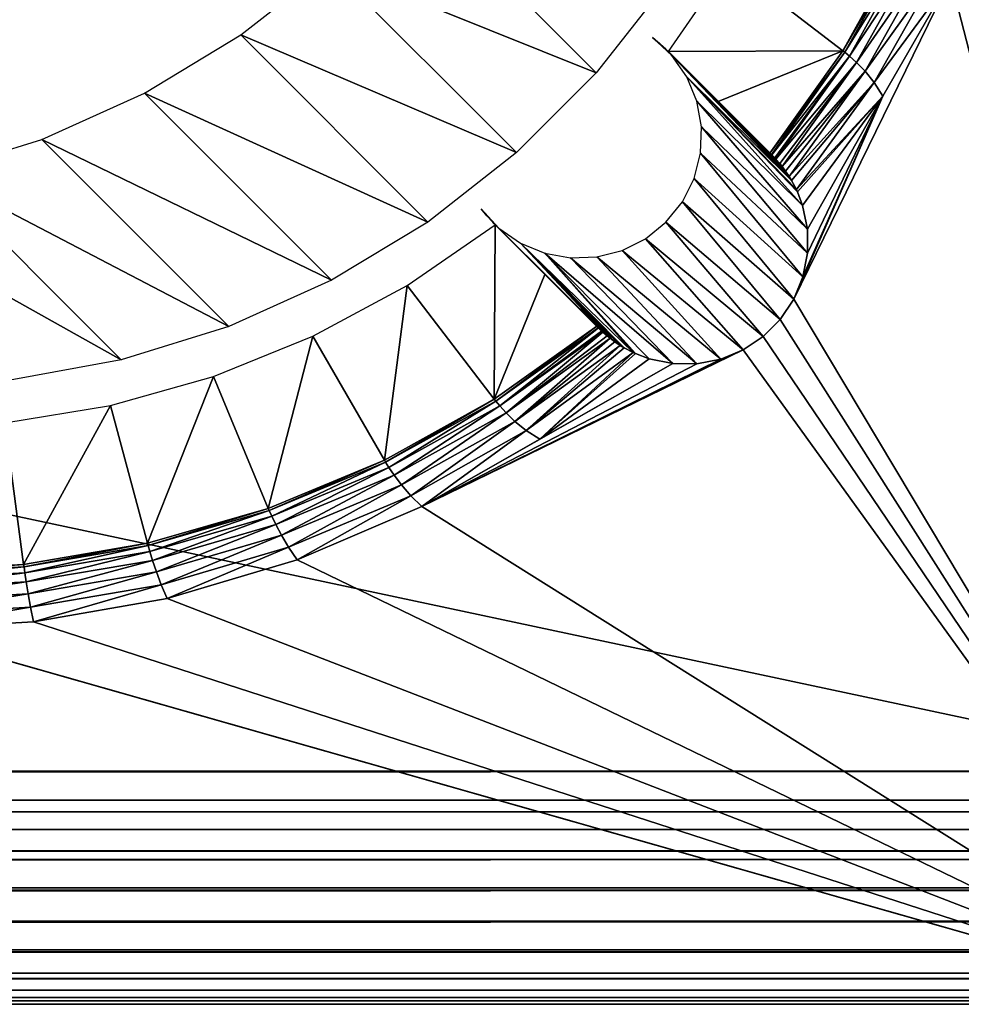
# Model space of a CAD drawing. Header units: millimetres. Extents: x -95 to 95, y -21 to 21.
# Tile 70 of 89: x 88.87 to 92.91, y -21 to -16.77. Entities that reach past the tile are written whole.
import ezdxf

# ---------------------------------------------------------------- set-up
doc = ezdxf.new("R2010")
doc.units = ezdxf.units.MM
doc.header["$LTSCALE"] = 135.540879
for name, color, linetype in [('1', 7, 'CONTINUOUS'), ('16', 7, 'CONTINUOUS'), ('2', 7, 'CONTINUOUS'), ('27', 7, 'CONTINUOUS'), ('31', 7, 'CONTINUOUS'), ('4', 7, 'CONTINUOUS'), ('41', 7, 'CONTINUOUS'), ('76', 7, 'CONTINUOUS')]:
    doc.layers.add(name, color=color, linetype=linetype)

msp = doc.modelspace()

# ---------------------------------------------------------------- linework, layer by layer
at = {"layer": '1', "color": 7, "linetype": 'Continuous', "true_color": 0xe0f2ff}
for points in [[(93.0928, -16.0629), (94, -21), (92.8639, -16.598), (93.0928, -16.0629)], [(92.5749, -17.1031), (92.8639, -16.598), (92.192, -17.9748), (92.5749, -17.1031)], [(92.8639, -16.598), (94, -21), (92.192, -17.9748), (92.8639, -16.598)], [(92.2314, -17.8789), (92.5749, -17.1031), (92.192, -17.9748), (92.2314, -17.8789)], [(92.2297, -17.5716), (92.5749, -17.1031), (92.2506, -17.6732), (92.2297, -17.5716)], [(92.2512, -17.777), (92.5749, -17.1031), (92.2314, -17.8789), (92.2512, -17.777)], [(92.2506, -17.6732), (92.5749, -17.1031), (92.2512, -17.777), (92.2506, -17.6732)], [(92.192, -17.9748), (94, -21), (92.1345, -18.0612), (92.192, -17.9748)], [(92.1345, -18.0612), (94, -21), (92.0612, -18.1345), (92.1345, -18.0612)], [(92.0612, -18.1345), (94, -21), (91.9748, -18.192), (92.0612, -18.1345)], [(91.9748, -18.192), (94, -21), (90.598, -18.8639), (91.9748, -18.192)], [(91.8789, -18.2314), (91.9748, -18.192), (90.598, -18.8639), (91.8789, -18.2314)], [(91.777, -18.2512), (91.8789, -18.2314), (90.598, -18.8639), (91.777, -18.2512)], [(91.6732, -18.2506), (91.777, -18.2512), (90.598, -18.8639), (91.6732, -18.2506)], [(91.1031, -18.5749), (91.6732, -18.2506), (90.598, -18.8639), (91.1031, -18.5749)], [(91.5716, -18.2297), (91.6732, -18.2506), (91.1031, -18.5749), (91.5716, -18.2297)], [(90.598, -18.8639), (94, -21), (90.0629, -19.0928), (90.598, -18.8639)], [(90.0629, -19.0928), (94, -21), (89.5051, -19.2584), (90.0629, -19.0928)], [(89.5051, -19.2584), (94, -21), (88.9314, -19.3587), (89.5051, -19.2584)], [(94, -21), (-94, -21), (88.3518, -19.3921), (94, -21)], [(94, -21), (88.3518, -19.3921), (88.9314, -19.3587), (94, -21)]]:
    msp.add_3dface(points, dxfattribs=at)
at = {"layer": '16', "color": 7, "linetype": 'Continuous', "true_color": 0xe0f2ff}
for points in [[(94, -20, 112.5), (-94, -20, 112.5), (-94, -20.1239, 112.4923), (94, -20, 112.5)], [(94, -20.1239, 112.4923), (94, -20, 112.5), (-94, -20.1239, 112.4923), (94, -20.1239, 112.4923)], [(-94, -20.1736, 112.4848), (94, -20.1239, 112.4923), (-94, -20.1239, 112.4923), (-94, -20.1736, 112.4848)], [(94, -20.1736, 112.4848), (94, -20.1239, 112.4923), (-94, -20.1736, 112.4848), (94, -20.1736, 112.4848)], [(94, -20.2494, 112.4684), (94, -20.1736, 112.4848), (-94, -20.2494, 112.4684), (94, -20.2494, 112.4684)], [(-94, -20.2494, 112.4684), (94, -20.1736, 112.4848), (-94, -20.1736, 112.4848), (-94, -20.2494, 112.4684)], [(94, -20.342, 112.4397), (94, -20.2494, 112.4684), (-94, -20.342, 112.4397), (94, -20.342, 112.4397)], [(-94, -20.342, 112.4397), (94, -20.2494, 112.4684), (-94, -20.2494, 112.4684), (-94, -20.342, 112.4397)], [(-94, -20.3786, 112.4255), (94, -20.342, 112.4397), (-94, -20.342, 112.4397), (-94, -20.3786, 112.4255)], [(94, -20.3786, 112.4255), (94, -20.342, 112.4397), (-94, -20.3786, 112.4255), (94, -20.3786, 112.4255)], [(94, -20.5, 112.366), (94, -20.3786, 112.4255), (-94, -20.5, 112.366), (94, -20.5, 112.366)], [(-94, -20.5, 112.366), (94, -20.3786, 112.4255), (-94, -20.3786, 112.4255), (-94, -20.5, 112.366)], [(-94, -20.5108, 112.3597), (94, -20.5, 112.366), (-94, -20.5, 112.366), (-94, -20.5108, 112.3597)], [(94, -20.5108, 112.3597), (94, -20.5, 112.366), (-94, -20.5108, 112.3597), (94, -20.5108, 112.3597)], [(-94, -20.6428, 112.2661), (94, -20.5108, 112.3597), (-94, -20.5108, 112.3597), (-94, -20.6428, 112.2661)], [(94, -20.6428, 112.2661), (94, -20.5108, 112.3597), (-94, -20.6428, 112.2661), (94, -20.6428, 112.2661)], [(94, -20.645, 112.2642), (94, -20.6428, 112.2661), (-94, -20.645, 112.2642), (94, -20.645, 112.2642)], [(-94, -20.645, 112.2642), (94, -20.6428, 112.2661), (-94, -20.6428, 112.2661), (-94, -20.645, 112.2642)], [(94, -20.766, 112.1428), (94, -20.645, 112.2642), (-94, -20.766, 112.1428), (94, -20.766, 112.1428)], [(-94, -20.766, 112.1428), (94, -20.645, 112.2642), (-94, -20.645, 112.2642), (-94, -20.766, 112.1428)], [(-94, -20.7753, 112.1316), (94, -20.766, 112.1428), (-94, -20.766, 112.1428), (-94, -20.7753, 112.1316)], [(94, -20.7753, 112.1316), (94, -20.766, 112.1428), (-94, -20.7753, 112.1316), (94, -20.7753, 112.1316)], [(-94, -20.866, 112), (94, -20.7753, 112.1316), (-94, -20.7753, 112.1316), (-94, -20.866, 112)], [(94, -20.866, 112), (94, -20.7753, 112.1316), (-94, -20.866, 112), (94, -20.866, 112)], [(94, -20.8899, 111.9562), (94, -20.866, 112), (-94, -20.8899, 111.9562), (94, -20.8899, 111.9562)], [(-94, -20.8899, 111.9562), (94, -20.866, 112), (-94, -20.866, 112), (-94, -20.8899, 111.9562)], [(-94, -20.9397, 111.842), (94, -20.8899, 111.9562), (-94, -20.8899, 111.9562), (-94, -20.9397, 111.842)], [(94, -20.9397, 111.842), (94, -20.8899, 111.9562), (-94, -20.9397, 111.842), (94, -20.9397, 111.842)], [(-94, -20.9707, 111.7403), (94, -20.9397, 111.842), (-94, -20.9397, 111.842), (-94, -20.9707, 111.7403)], [(94, -20.9707, 111.7403), (94, -20.9397, 111.842), (-94, -20.9707, 111.7403), (94, -20.9707, 111.7403)], [(-94, -20.9848, 111.6737), (94, -20.9707, 111.7403), (-94, -20.9707, 111.7403), (-94, -20.9848, 111.6737)], [(94, -20.9848, 111.6737), (94, -20.9707, 111.7403), (-94, -20.9848, 111.6737), (94, -20.9848, 111.6737)], [(-94, -21, 111.5), (94, -21, 111.5), (94, -20.9848, 111.6737), (-94, -21, 111.5)], [(-94, -21, 111.5), (94, -20.9848, 111.6737), (-94, -20.9848, 111.6737), (-94, -21, 111.5)]]:
    msp.add_3dface(points, dxfattribs=at)
at = {"layer": '2', "color": 7, "linetype": 'Continuous', "true_color": 0xe0f2ff}
for points in [[(94, -20, 112.5), (94, 20, 112.5), (-94, 20, 112.5), (94, -20, 112.5)], [(-94, -20, 112.5), (94, -20, 112.5), (-94, 20, 112.5), (-94, -20, 112.5)]]:
    msp.add_3dface(points, dxfattribs=at)
at = {"layer": '27', "color": 7, "linetype": 'Continuous', "true_color": 0xe0f2ff}
for points in [[(90.2012, -16.5428, 109.0123), (90.5428, -16.2012, 109.0123), (91.3449, -17.0036, 17.0813), (90.2012, -16.5428, 109.0123)], [(91.3449, -17.0036, 17.0813), (90.5428, -16.2012, 109.0123), (91.6429, -16.6233, 17.0814), (91.3449, -17.0036, 17.0813)], [(89.821, -16.8406, 109.0121), (90.2012, -16.5428, 109.0123), (91.0033, -17.3452, 17.0813), (89.821, -16.8406, 109.0121)], [(91.0033, -17.3452, 17.0813), (90.2012, -16.5428, 109.0123), (91.3449, -17.0036, 17.0813), (91.0033, -17.3452, 17.0813)], [(89.4077, -17.0905, 109.0118), (89.821, -16.8406, 109.0121), (90.623, -17.6431, 17.0814), (89.4077, -17.0905, 109.0118)], [(90.623, -17.6431, 17.0814), (89.821, -16.8406, 109.0121), (91.0033, -17.3452, 17.0813), (90.623, -17.6431, 17.0814)], [(88.9672, -17.2887, 109.0113), (89.4077, -17.0905, 109.0118), (90.2095, -17.893, 17.0815), (88.9672, -17.2887, 109.0113)], [(90.2095, -17.893, 17.0815), (89.4077, -17.0905, 109.0118), (90.623, -17.6431, 17.0814), (90.2095, -17.893, 17.0815)], [(88.5061, -17.4325, 109.0106), (88.9672, -17.2887, 109.0113), (89.769, -18.0912, 17.0818), (88.5061, -17.4325, 109.0106)], [(89.769, -18.0912, 17.0818), (88.9672, -17.2887, 109.0113), (90.2095, -17.893, 17.0815), (89.769, -18.0912, 17.0818)], [(88.031, -17.5195, 109.0097), (88.5061, -17.4325, 109.0106), (89.3077, -18.2349, 17.0822), (88.031, -17.5195, 109.0097)], [(89.3077, -18.2349, 17.0822), (88.5061, -17.4325, 109.0106), (89.769, -18.0912, 17.0818), (89.3077, -18.2349, 17.0822)], [(88.8324, -18.3219, 17.0826), (88.031, -17.5195, 109.0097), (89.3077, -18.2349, 17.0822), (88.8324, -18.3219, 17.0826)]]:
    msp.add_3dface(points, dxfattribs=at)
at = {"layer": '31', "color": 7, "linetype": 'Continuous', "true_color": 0xe0f2ff}
for points in [[(92.6649, -16.4365, 0.2403), (92.4033, -16.908, 0.2403), (91.9157, -16.5338, 15.9322), (92.6649, -16.4365, 0.2403)], [(91.9157, -16.5338, 15.9322), (92.4033, -16.908, 0.2403), (91.6549, -16.9116, 15.9322), (91.9157, -16.5338, 15.9322)], [(91.6549, -16.9116, 15.9322), (92.4033, -16.908, 0.2403), (91.8687, -17.1254, 8.233), (91.6549, -16.9116, 15.9322)], [(92.0904, -17.3471, 0.2403), (91.8687, -17.1254, 8.233), (92.4033, -16.908, 0.2403), (92.0904, -17.3471, 0.2403)], [(90.9116, -17.6549, 15.9322), (90.908, -18.4033, 0.2403), (90.5338, -17.9157, 15.9322), (90.9116, -17.6549, 15.9322)], [(91.1254, -17.8687, 8.233), (90.908, -18.4033, 0.2403), (90.9116, -17.6549, 15.9322), (91.1254, -17.8687, 8.233)], [(91.3471, -18.0904, 0.2403), (90.908, -18.4033, 0.2403), (91.1254, -17.8687, 8.233), (91.3471, -18.0904, 0.2403)], [(90.5338, -17.9157, 15.9322), (90.4365, -18.6649, 0.2403), (90.1297, -18.1335, 15.9322), (90.5338, -17.9157, 15.9322)], [(90.908, -18.4033, 0.2403), (90.4365, -18.6649, 0.2403), (90.5338, -17.9157, 15.9322), (90.908, -18.4033, 0.2403)], [(90.1297, -18.1335, 15.9322), (89.9387, -18.8718, 0.2403), (89.7042, -18.3057, 15.9322), (90.1297, -18.1335, 15.9322)], [(90.4365, -18.6649, 0.2403), (89.9387, -18.8718, 0.2403), (90.1297, -18.1335, 15.9322), (90.4365, -18.6649, 0.2403)], [(89.7042, -18.3057, 15.9322), (89.4207, -19.0215, 0.2403), (89.2623, -18.4302, 15.9322), (89.7042, -18.3057, 15.9322)], [(89.9387, -18.8718, 0.2403), (89.4207, -19.0215, 0.2403), (89.7042, -18.3057, 15.9322), (89.9387, -18.8718, 0.2403)], [(89.2623, -18.4302, 15.9322), (88.8888, -19.1121, 0.2403), (88.8094, -18.5055, 15.9322), (89.2623, -18.4302, 15.9322)], [(89.4207, -19.0215, 0.2403), (88.8888, -19.1121, 0.2403), (89.2623, -18.4302, 15.9322), (89.4207, -19.0215, 0.2403)], [(88.8888, -19.1121, 0.2403), (88.3518, -19.1423, 0.2403), (88.8094, -18.5055, 15.9322), (88.8888, -19.1121, 0.2403)]]:
    msp.add_3dface(points, dxfattribs=at)
at = {"layer": '4', "color": 7, "linetype": 'Continuous', "true_color": 0xe0f2ff}
for points in [[(-94, -21), (94, -21), (-77.8768, -21, 49.9638), (-94, -21)], [(-94, -21, 111.5), (77.6934, -21, 96.0996), (94, -21, 111.5), (-94, -21, 111.5)], [(-77.8768, -21, 49.9638), (94, -21), (-77.691, -21, 49.9142), (-77.8768, -21, 49.9638)], [(-77.691, -21, 49.9142), (94, -21), (-77.5, -21, 49.8975), (-77.691, -21, 49.9142)], [(-77.5, -21, 49.8975), (94, -21), (77.5, -21, 49.8975), (-77.5, -21, 49.8975)], [(77.5, -21, 49.8975), (94, -21), (77.691, -21, 49.9142), (77.5, -21, 49.8975)], [(77.691, -21, 49.9142), (94, -21), (77.8768, -21, 49.9638), (77.691, -21, 49.9142)], [(77.6934, -21, 96.0996), (77.8815, -21, 96.0493), (94, -21, 111.5), (77.6934, -21, 96.0996)], [(77.8768, -21, 49.9638), (94, -21), (78.051, -21, 50.045), (77.8768, -21, 49.9638)], [(77.8815, -21, 96.0493), (78.0578, -21, 95.9671), (94, -21, 111.5), (77.8815, -21, 96.0493)], [(78.051, -21, 50.045), (94, -21), (78.2087, -21, 50.1554), (78.051, -21, 50.045)], [(78.0578, -21, 95.9671), (78.2176, -21, 95.8553), (94, -21, 111.5), (78.0578, -21, 95.9671)], [(78.2087, -21, 50.1554), (94, -21), (78.3447, -21, 50.2913), (78.2087, -21, 50.1554)], [(78.2176, -21, 95.8553), (78.3552, -21, 95.7176), (94, -21, 111.5), (78.2176, -21, 95.8553)], [(78.3447, -21, 50.2913), (94, -21), (78.4551, -21, 50.4491), (78.3447, -21, 50.2913)], [(78.3552, -21, 95.7176), (78.467, -21, 95.5579), (94, -21, 111.5), (78.3552, -21, 95.7176)], [(78.4551, -21, 50.4491), (94, -21), (78.5364, -21, 50.6232), (78.4551, -21, 50.4491)], [(78.467, -21, 95.5579), (78.5491, -21, 95.3815), (94, -21, 111.5), (78.467, -21, 95.5579)], [(78.5364, -21, 50.6232), (94, -21), (78.5861, -21, 50.809), (78.5364, -21, 50.6232)], [(78.5491, -21, 95.3815), (78.5994, -21, 95.1934), (94, -21, 111.5), (78.5491, -21, 95.3815)], [(94, -21), (78.6028, -21, 51), (78.5861, -21, 50.809), (94, -21)], [(78.6163, -21, 95), (94, -21), (78.5994, -21, 95.1934), (78.6163, -21, 95)], [(78.5994, -21, 95.1934), (94, -21), (94, -21, 111.5), (78.5994, -21, 95.1934)], [(78.6028, -21, 51), (94, -21), (78.6163, -21, 95), (78.6028, -21, 51)]]:
    msp.add_3dface(points, dxfattribs=at)
at = {"layer": '41', "color": 7, "linetype": 'Continuous', "true_color": 0xe0f2ff}
for points in [[(92.4033, -16.908, 0.2403), (92.6649, -16.4365, 0.2403), (92.6738, -16.4421, 0.1777), (92.4033, -16.908, 0.2403)], [(92.4033, -16.908, 0.2403), (92.6738, -16.4421, 0.1777), (92.4115, -16.9146, 0.1777), (92.4033, -16.908, 0.2403)], [(92.6738, -16.4421, 0.1777), (92.6961, -16.4558, 0.1196), (92.4115, -16.9146, 0.1777), (92.6738, -16.4421, 0.1777)], [(92.6961, -16.4558, 0.1196), (92.4318, -16.9312, 0.1196), (92.4115, -16.9146, 0.1777), (92.6961, -16.4558, 0.1196)], [(92.6961, -16.4558, 0.1196), (92.7297, -16.4781, 0.0699), (92.4318, -16.9312, 0.1196), (92.6961, -16.4558, 0.1196)], [(92.7297, -16.4781, 0.0699), (92.4619, -16.9583, 0.0699), (92.4318, -16.9312, 0.1196), (92.7297, -16.4781, 0.0699)], [(92.7297, -16.4781, 0.0699), (92.7713, -16.5094, 0.0319), (92.4619, -16.9583, 0.0699), (92.7297, -16.4781, 0.0699)], [(92.7713, -16.5094, 0.0319), (92.4985, -16.9962, 0.0319), (92.4619, -16.9583, 0.0699), (92.7713, -16.5094, 0.0319)], [(92.7713, -16.5094, 0.0319), (92.8174, -16.5496, 0.0081), (92.4985, -16.9962, 0.0319), (92.7713, -16.5094, 0.0319)], [(92.8174, -16.5496, 0.0081), (92.5376, -17.0447, 0.0081), (92.4985, -16.9962, 0.0319), (92.8174, -16.5496, 0.0081)], [(92.8174, -16.5496, 0.0081), (92.8639, -16.598), (92.5376, -17.0447, 0.0081), (92.8174, -16.5496, 0.0081)], [(92.8639, -16.598), (92.5749, -17.1031), (92.5376, -17.0447, 0.0081), (92.8639, -16.598)], [(92.0904, -17.3471, 0.2403), (92.4033, -16.908, 0.2403), (92.4115, -16.9146, 0.1777), (92.0904, -17.3471, 0.2403)], [(92.0904, -17.3471, 0.2403), (92.4115, -16.9146, 0.1777), (92.0965, -17.3532, 0.1842), (92.0904, -17.3471, 0.2403)], [(92.4115, -16.9146, 0.1777), (92.0979, -17.3545, 0.1777), (92.0965, -17.3532, 0.1842), (92.4115, -16.9146, 0.1777)], [(92.4115, -16.9146, 0.1777), (92.4318, -16.9312, 0.1196), (92.0979, -17.3545, 0.1777), (92.4115, -16.9146, 0.1777)], [(92.0979, -17.3545, 0.1777), (92.4318, -16.9312, 0.1196), (92.111, -17.3683, 0.1321), (92.0979, -17.3545, 0.1777)], [(92.4318, -16.9312, 0.1196), (92.1159, -17.3737, 0.1196), (92.111, -17.3683, 0.1321), (92.4318, -16.9312, 0.1196)], [(92.4318, -16.9312, 0.1196), (92.4619, -16.9583, 0.0699), (92.1159, -17.3737, 0.1196), (92.4318, -16.9312, 0.1196)], [(92.1159, -17.3737, 0.1196), (92.4619, -16.9583, 0.0699), (92.132, -17.3923, 0.0865), (92.1159, -17.3737, 0.1196)], [(92.4619, -16.9583, 0.0699), (92.1421, -17.4048, 0.0699), (92.132, -17.3923, 0.0865), (92.4619, -16.9583, 0.0699)], [(92.4619, -16.9583, 0.0699), (92.4985, -16.9962, 0.0319), (92.1421, -17.4048, 0.0699), (92.4619, -16.9583, 0.0699)], [(92.1421, -17.4048, 0.0699), (92.4985, -16.9962, 0.0319), (92.1567, -17.4245, 0.0497), (92.1421, -17.4048, 0.0699)], [(92.4985, -16.9962, 0.0319), (92.1727, -17.4484, 0.0319), (92.1567, -17.4245, 0.0497), (92.4985, -16.9962, 0.0319)], [(92.4985, -16.9962, 0.0319), (92.5376, -17.0447, 0.0081), (92.1727, -17.4484, 0.0319), (92.4985, -16.9962, 0.0319)], [(92.1727, -17.4484, 0.0319), (92.5376, -17.0447, 0.0081), (92.1829, -17.4653, 0.0225), (92.1727, -17.4484, 0.0319)], [(92.5376, -17.0447, 0.0081), (92.2034, -17.5042, 0.0081), (92.1829, -17.4653, 0.0225), (92.5376, -17.0447, 0.0081)], [(92.5376, -17.0447, 0.0081), (92.5749, -17.1031), (92.2034, -17.5042, 0.0081), (92.5376, -17.0447, 0.0081)], [(92.2034, -17.5042, 0.0081), (92.5749, -17.1031), (92.208, -17.5142, 0.0057), (92.2034, -17.5042, 0.0081)], [(92.5749, -17.1031), (92.2297, -17.5716), (92.208, -17.5142, 0.0057), (92.5749, -17.1031)], [(90.908, -18.4033, 0.2403), (91.3471, -18.0904, 0.2403), (90.9146, -18.4115, 0.1777), (90.908, -18.4033, 0.2403)], [(90.9146, -18.4115, 0.1777), (91.3471, -18.0904, 0.2403), (91.3532, -18.0965, 0.1842), (90.9146, -18.4115, 0.1777)], [(91.3545, -18.0979, 0.1777), (90.9146, -18.4115, 0.1777), (91.3532, -18.0965, 0.1842), (91.3545, -18.0979, 0.1777)], [(90.9146, -18.4115, 0.1777), (91.3545, -18.0979, 0.1777), (90.9312, -18.4318, 0.1196), (90.9146, -18.4115, 0.1777)], [(91.3545, -18.0979, 0.1777), (91.3683, -18.111, 0.1321), (90.9312, -18.4318, 0.1196), (91.3545, -18.0979, 0.1777)], [(90.9312, -18.4318, 0.1196), (91.3683, -18.111, 0.1321), (91.3737, -18.1159, 0.1196), (90.9312, -18.4318, 0.1196)], [(90.9312, -18.4318, 0.1196), (91.3737, -18.1159, 0.1196), (90.9583, -18.4619, 0.0699), (90.9312, -18.4318, 0.1196)], [(91.3737, -18.1159, 0.1196), (91.3923, -18.132, 0.0865), (90.9583, -18.4619, 0.0699), (91.3737, -18.1159, 0.1196)], [(90.9583, -18.4619, 0.0699), (91.3923, -18.132, 0.0865), (91.4048, -18.1421, 0.0699), (90.9583, -18.4619, 0.0699)], [(90.9583, -18.4619, 0.0699), (91.4048, -18.1421, 0.0699), (90.9962, -18.4985, 0.0319), (90.9583, -18.4619, 0.0699)], [(91.4048, -18.1421, 0.0699), (91.4246, -18.1567, 0.0497), (90.9962, -18.4985, 0.0319), (91.4048, -18.1421, 0.0699)], [(90.9962, -18.4985, 0.0319), (91.4246, -18.1567, 0.0497), (91.4484, -18.1727, 0.0319), (90.9962, -18.4985, 0.0319)], [(91.0447, -18.5376, 0.0081), (90.9962, -18.4985, 0.0319), (91.4484, -18.1727, 0.0319), (91.0447, -18.5376, 0.0081)], [(91.0447, -18.5376, 0.0081), (91.4484, -18.1727, 0.0319), (91.4654, -18.1829, 0.0224), (91.0447, -18.5376, 0.0081)], [(91.5042, -18.2034, 0.0081), (91.0447, -18.5376, 0.0081), (91.4654, -18.1829, 0.0224), (91.5042, -18.2034, 0.0081)], [(91.5042, -18.2034, 0.0081), (91.1031, -18.5749), (91.0447, -18.5376, 0.0081), (91.5042, -18.2034, 0.0081)], [(91.5143, -18.208, 0.0057), (91.1031, -18.5749), (91.5042, -18.2034, 0.0081), (91.5143, -18.208, 0.0057)], [(91.5716, -18.2297), (91.1031, -18.5749), (91.5143, -18.208, 0.0057), (91.5716, -18.2297)], [(90.4365, -18.6649, 0.2403), (90.908, -18.4033, 0.2403), (90.4421, -18.6738, 0.1777), (90.4365, -18.6649, 0.2403)], [(90.4421, -18.6738, 0.1777), (90.908, -18.4033, 0.2403), (90.9146, -18.4115, 0.1777), (90.4421, -18.6738, 0.1777)], [(90.4421, -18.6738, 0.1777), (90.9146, -18.4115, 0.1777), (90.4558, -18.6961, 0.1196), (90.4421, -18.6738, 0.1777)], [(90.4558, -18.6961, 0.1196), (90.9146, -18.4115, 0.1777), (90.9312, -18.4318, 0.1196), (90.4558, -18.6961, 0.1196)], [(90.4558, -18.6961, 0.1196), (90.9312, -18.4318, 0.1196), (90.4781, -18.7297, 0.0699), (90.4558, -18.6961, 0.1196)], [(90.4781, -18.7297, 0.0699), (90.9312, -18.4318, 0.1196), (90.9583, -18.4619, 0.0699), (90.4781, -18.7297, 0.0699)], [(90.4781, -18.7297, 0.0699), (90.9583, -18.4619, 0.0699), (90.5094, -18.7713, 0.0319), (90.4781, -18.7297, 0.0699)], [(90.5094, -18.7713, 0.0319), (90.9583, -18.4619, 0.0699), (90.9962, -18.4985, 0.0319), (90.5094, -18.7713, 0.0319)], [(90.5496, -18.8174, 0.0081), (90.5094, -18.7713, 0.0319), (90.9962, -18.4985, 0.0319), (90.5496, -18.8174, 0.0081)], [(91.0447, -18.5376, 0.0081), (90.5496, -18.8174, 0.0081), (90.9962, -18.4985, 0.0319), (91.0447, -18.5376, 0.0081)], [(91.0447, -18.5376, 0.0081), (90.598, -18.8639), (90.5496, -18.8174, 0.0081), (91.0447, -18.5376, 0.0081)], [(91.1031, -18.5749), (90.598, -18.8639), (91.0447, -18.5376, 0.0081), (91.1031, -18.5749)], [(89.9387, -18.8718, 0.2403), (90.4365, -18.6649, 0.2403), (89.9432, -18.8814, 0.1777), (89.9387, -18.8718, 0.2403)], [(89.9432, -18.8814, 0.1777), (90.4365, -18.6649, 0.2403), (90.4421, -18.6738, 0.1777), (89.9432, -18.8814, 0.1777)], [(89.9432, -18.8814, 0.1777), (90.4421, -18.6738, 0.1777), (89.9536, -18.9053, 0.1196), (89.9432, -18.8814, 0.1777)], [(89.9536, -18.9053, 0.1196), (90.4421, -18.6738, 0.1777), (90.4558, -18.6961, 0.1196), (89.9536, -18.9053, 0.1196)], [(89.9536, -18.9053, 0.1196), (90.4558, -18.6961, 0.1196), (89.9707, -18.9416, 0.0699), (89.9536, -18.9053, 0.1196)], [(89.9707, -18.9416, 0.0699), (90.4558, -18.6961, 0.1196), (90.4781, -18.7297, 0.0699), (89.9707, -18.9416, 0.0699)], [(89.9707, -18.9416, 0.0699), (90.4781, -18.7297, 0.0699), (89.9948, -18.9873, 0.0319), (89.9707, -18.9416, 0.0699)], [(89.9948, -18.9873, 0.0319), (90.4781, -18.7297, 0.0699), (90.5094, -18.7713, 0.0319), (89.9948, -18.9873, 0.0319)], [(90.0257, -19.039, 0.0081), (89.9948, -18.9873, 0.0319), (90.5094, -18.7713, 0.0319), (90.0257, -19.039, 0.0081)], [(90.5496, -18.8174, 0.0081), (90.0257, -19.039, 0.0081), (90.5094, -18.7713, 0.0319), (90.5496, -18.8174, 0.0081)], [(90.5496, -18.8174, 0.0081), (90.0629, -19.0928), (90.0257, -19.039, 0.0081), (90.5496, -18.8174, 0.0081)], [(90.598, -18.8639), (90.0629, -19.0928), (90.5496, -18.8174, 0.0081), (90.598, -18.8639)], [(89.4207, -19.0215, 0.2403), (89.9387, -18.8718, 0.2403), (89.4241, -19.0315, 0.1777), (89.4207, -19.0215, 0.2403)], [(89.4241, -19.0315, 0.1777), (89.9387, -18.8718, 0.2403), (89.9432, -18.8814, 0.1777), (89.4241, -19.0315, 0.1777)], [(89.4241, -19.0315, 0.1777), (89.9432, -18.8814, 0.1777), (89.4311, -19.0566, 0.1196), (89.4241, -19.0315, 0.1777)], [(89.4311, -19.0566, 0.1196), (89.9432, -18.8814, 0.1777), (89.9536, -18.9053, 0.1196), (89.4311, -19.0566, 0.1196)], [(89.4311, -19.0566, 0.1196), (89.9536, -18.9053, 0.1196), (89.4427, -19.0949, 0.0699), (89.4311, -19.0566, 0.1196)], [(89.4427, -19.0949, 0.0699), (89.9536, -18.9053, 0.1196), (89.9707, -18.9416, 0.0699), (89.4427, -19.0949, 0.0699)], [(89.4427, -19.0949, 0.0699), (89.9707, -18.9416, 0.0699), (89.459, -19.1436, 0.0319), (89.4427, -19.0949, 0.0699)], [(89.459, -19.1436, 0.0319), (89.9707, -18.9416, 0.0699), (89.9948, -18.9873, 0.0319), (89.459, -19.1436, 0.0319)], [(89.4801, -19.1994, 0.0081), (89.459, -19.1436, 0.0319), (89.9948, -18.9873, 0.0319), (89.4801, -19.1994, 0.0081)], [(90.0257, -19.039, 0.0081), (89.4801, -19.1994, 0.0081), (89.9948, -18.9873, 0.0319), (90.0257, -19.039, 0.0081)], [(88.8888, -19.1121, 0.2403), (89.4207, -19.0215, 0.2403), (88.8913, -19.1223, 0.1777), (88.8888, -19.1121, 0.2403)], [(88.8913, -19.1223, 0.1777), (89.4207, -19.0215, 0.2403), (89.4241, -19.0315, 0.1777), (88.8913, -19.1223, 0.1777)], [(88.8913, -19.1223, 0.1777), (89.4241, -19.0315, 0.1777), (88.8949, -19.1482, 0.1196), (88.8913, -19.1223, 0.1777)], [(88.8949, -19.1482, 0.1196), (89.4241, -19.0315, 0.1777), (89.4311, -19.0566, 0.1196), (88.8949, -19.1482, 0.1196)], [(90.0257, -19.039, 0.0081), (89.5051, -19.2584), (89.4801, -19.1994, 0.0081), (90.0257, -19.039, 0.0081)], [(90.0629, -19.0928), (89.5051, -19.2584), (90.0257, -19.039, 0.0081), (90.0629, -19.0928)], [(88.8949, -19.1482, 0.1196), (89.4311, -19.0566, 0.1196), (88.9008, -19.1876, 0.0699), (88.8949, -19.1482, 0.1196)], [(88.9008, -19.1876, 0.0699), (89.4311, -19.0566, 0.1196), (89.4427, -19.0949, 0.0699), (88.9008, -19.1876, 0.0699)], [(88.9008, -19.1876, 0.0699), (89.4427, -19.0949, 0.0699), (88.909, -19.2382, 0.0319), (88.9008, -19.1876, 0.0699)], [(88.909, -19.2382, 0.0319), (89.4427, -19.0949, 0.0699), (89.459, -19.1436, 0.0319), (88.909, -19.2382, 0.0319)], [(88.3518, -19.1423, 0.2403), (88.8888, -19.1121, 0.2403), (88.3518, -19.1528, 0.1777), (88.3518, -19.1423, 0.2403)], [(88.3518, -19.1528, 0.1777), (88.8888, -19.1121, 0.2403), (88.8913, -19.1223, 0.1777), (88.3518, -19.1528, 0.1777)], [(88.3518, -19.1788, 0.1196), (88.8913, -19.1223, 0.1777), (88.8949, -19.1482, 0.1196), (88.3518, -19.1788, 0.1196)], [(88.3518, -19.1528, 0.1777), (88.8913, -19.1223, 0.1777), (88.3518, -19.1788, 0.1196), (88.3518, -19.1528, 0.1777)], [(88.3518, -19.2187, 0.0699), (88.8949, -19.1482, 0.1196), (88.9008, -19.1876, 0.0699), (88.3518, -19.2187, 0.0699)], [(88.3518, -19.1788, 0.1196), (88.8949, -19.1482, 0.1196), (88.3518, -19.2187, 0.0699), (88.3518, -19.1788, 0.1196)], [(88.9196, -19.2965, 0.0081), (88.909, -19.2382, 0.0319), (89.459, -19.1436, 0.0319), (88.9196, -19.2965, 0.0081)], [(89.4801, -19.1994, 0.0081), (88.9196, -19.2965, 0.0081), (89.459, -19.1436, 0.0319), (89.4801, -19.1994, 0.0081)], [(88.3518, -19.2699, 0.0319), (88.9008, -19.1876, 0.0699), (88.909, -19.2382, 0.0319), (88.3518, -19.2699, 0.0319)], [(88.3518, -19.2187, 0.0699), (88.9008, -19.1876, 0.0699), (88.3518, -19.2699, 0.0319), (88.3518, -19.2187, 0.0699)], [(89.4801, -19.1994, 0.0081), (88.9314, -19.3587), (88.9196, -19.2965, 0.0081), (89.4801, -19.1994, 0.0081)], [(89.5051, -19.2584), (88.9314, -19.3587), (89.4801, -19.1994, 0.0081), (89.5051, -19.2584)], [(88.3518, -19.329, 0.0081), (88.3518, -19.2699, 0.0319), (88.909, -19.2382, 0.0319), (88.3518, -19.329, 0.0081)], [(88.9196, -19.2965, 0.0081), (88.3518, -19.329, 0.0081), (88.909, -19.2382, 0.0319), (88.9196, -19.2965, 0.0081)], [(88.9196, -19.2965, 0.0081), (88.3518, -19.3921), (88.3518, -19.329, 0.0081), (88.9196, -19.2965, 0.0081)], [(88.9314, -19.3587), (88.3518, -19.3921), (88.9196, -19.2965, 0.0081), (88.9314, -19.3587)]]:
    msp.add_3dface(points, dxfattribs=at)
at = {"layer": '76', "color": 7, "linetype": 'Continuous', "true_color": 0xe0f2ff}
for points in [[(91.6162, -16.8757, 16.2829), (91.6444, -16.9015, 16.0669), (91.5872, -16.8516, 16.4964), (91.6162, -16.8757, 16.2829)], [(91.5872, -16.8516, 16.4964), (91.6444, -16.9015, 16.0669), (91.6696, -16.9281, 16.5008), (91.5872, -16.8516, 16.4964)], [(91.6444, -16.9015, 16.0669), (91.6513, -16.9081, 15.9997), (91.6696, -16.9281, 16.5008), (91.6444, -16.9015, 16.0669)], [(91.6513, -16.9081, 15.9997), (91.6549, -16.9116, 15.9322), (91.6696, -16.9281, 16.5008), (91.6513, -16.9081, 15.9997)], [(92.1159, -17.3737, 0.1196), (91.6549, -16.9116, 15.9322), (92.111, -17.3683, 0.1321), (92.1159, -17.3737, 0.1196)], [(91.6549, -16.9116, 15.9322), (92.1159, -17.3737, 0.1196), (91.6696, -16.9281, 16.5008), (91.6549, -16.9116, 15.9322)], [(91.6549, -16.9116, 15.9322), (91.8687, -17.1254, 8.233), (92.111, -17.3683, 0.1321), (91.6549, -16.9116, 15.9322)], [(92.1159, -17.3737, 0.1196), (92.132, -17.3923, 0.0865), (91.6696, -16.9281, 16.5008), (92.1159, -17.3737, 0.1196)], [(92.132, -17.3923, 0.0865), (92.1421, -17.4048, 0.0699), (91.6696, -16.9281, 16.5008), (92.132, -17.3923, 0.0865)], [(92.1421, -17.4048, 0.0699), (92.1567, -17.4245, 0.0497), (91.6696, -16.9281, 16.5008), (92.1421, -17.4048, 0.0699)], [(91.6696, -16.9281, 16.5008), (92.1829, -17.4653, 0.0225), (91.7338, -17.0203, 16.5051), (91.6696, -16.9281, 16.5008)], [(92.1567, -17.4245, 0.0497), (92.1727, -17.4484, 0.0319), (91.6696, -16.9281, 16.5008), (92.1567, -17.4245, 0.0497)], [(92.1727, -17.4484, 0.0319), (92.1829, -17.4653, 0.0225), (91.6696, -16.9281, 16.5008), (92.1727, -17.4484, 0.0319)], [(92.2034, -17.5042, 0.0081), (92.208, -17.5142, 0.0057), (91.7338, -17.0203, 16.5051), (92.2034, -17.5042, 0.0081)], [(92.1829, -17.4653, 0.0225), (92.2034, -17.5042, 0.0081), (91.7338, -17.0203, 16.5051), (92.1829, -17.4653, 0.0225)], [(92.208, -17.5142, 0.0057), (92.2297, -17.5716), (91.7338, -17.0203, 16.5051), (92.208, -17.5142, 0.0057)], [(91.7338, -17.0203, 16.5051), (92.2297, -17.5716), (91.777, -17.1242, 16.5092), (91.7338, -17.0203, 16.5051)], [(92.2297, -17.5716), (92.2506, -17.6732), (91.777, -17.1242, 16.5092), (92.2297, -17.5716)], [(91.777, -17.1242, 16.5092), (92.2506, -17.6732), (91.797, -17.2348, 16.5128), (91.777, -17.1242, 16.5092)], [(91.8687, -17.1254, 8.233), (92.0904, -17.3471, 0.2403), (92.0965, -17.3532, 0.1842), (91.8687, -17.1254, 8.233)], [(92.0965, -17.3532, 0.1842), (92.0979, -17.3545, 0.1777), (91.8687, -17.1254, 8.233), (92.0965, -17.3532, 0.1842)], [(92.0979, -17.3545, 0.1777), (92.111, -17.3683, 0.1321), (91.8687, -17.1254, 8.233), (92.0979, -17.3545, 0.1777)], [(91.797, -17.2348, 16.5128), (92.2512, -17.777), (91.793, -17.3472, 16.5158), (91.797, -17.2348, 16.5128)], [(92.2506, -17.6732), (92.2512, -17.777), (91.797, -17.2348, 16.5128), (92.2506, -17.6732)], [(91.793, -17.3472, 16.5158), (92.2314, -17.8789), (91.7652, -17.4561, 16.518), (91.793, -17.3472, 16.5158)], [(92.2512, -17.777), (92.2314, -17.8789), (91.793, -17.3472, 16.5158), (92.2512, -17.777)], [(91.7652, -17.4561, 16.518), (92.192, -17.9748), (91.7149, -17.5567, 16.5194), (91.7652, -17.4561, 16.518)], [(92.2314, -17.8789), (92.192, -17.9748), (91.7652, -17.4561, 16.518), (92.2314, -17.8789)], [(91.7149, -17.5567, 16.5194), (92.1345, -18.0612), (91.6443, -17.6443, 16.5199), (91.7149, -17.5567, 16.5194)], [(92.192, -17.9748), (92.1345, -18.0612), (91.7149, -17.5567, 16.5194), (92.192, -17.9748)], [(90.8757, -17.6162, 16.2829), (90.8516, -17.5872, 16.4964), (90.9281, -17.6696, 16.5008), (90.8757, -17.6162, 16.2829)], [(90.9015, -17.6444, 16.0669), (90.8757, -17.6162, 16.2829), (90.9281, -17.6696, 16.5008), (90.9015, -17.6444, 16.0669)], [(90.9081, -17.6513, 15.9997), (90.9015, -17.6444, 16.0669), (90.9281, -17.6696, 16.5008), (90.9081, -17.6513, 15.9997)], [(90.9116, -17.6549, 15.9322), (90.9081, -17.6513, 15.9997), (90.9281, -17.6696, 16.5008), (90.9116, -17.6549, 15.9322)], [(91.1254, -17.8687, 8.233), (90.9116, -17.6549, 15.9322), (90.9281, -17.6696, 16.5008), (91.1254, -17.8687, 8.233)], [(91.6443, -17.6443, 16.5199), (92.0612, -18.1345), (91.5567, -17.7149, 16.5194), (91.6443, -17.6443, 16.5199)], [(92.1345, -18.0612), (92.0612, -18.1345), (91.6443, -17.6443, 16.5199), (92.1345, -18.0612)], [(91.0203, -17.7338, 16.5051), (91.3923, -18.132, 0.0865), (90.9281, -17.6696, 16.5008), (91.0203, -17.7338, 16.5051)], [(91.3923, -18.132, 0.0865), (91.3737, -18.1159, 0.1196), (90.9281, -17.6696, 16.5008), (91.3923, -18.132, 0.0865)], [(91.3737, -18.1159, 0.1196), (91.3683, -18.111, 0.1321), (90.9281, -17.6696, 16.5008), (91.3737, -18.1159, 0.1196)], [(91.3683, -18.111, 0.1321), (91.3545, -18.0979, 0.1777), (90.9281, -17.6696, 16.5008), (91.3683, -18.111, 0.1321)], [(91.3545, -18.0979, 0.1777), (91.3532, -18.0965, 0.1842), (90.9281, -17.6696, 16.5008), (91.3545, -18.0979, 0.1777)], [(91.3471, -18.0904, 0.2403), (91.1254, -17.8687, 8.233), (90.9281, -17.6696, 16.5008), (91.3471, -18.0904, 0.2403)], [(91.3532, -18.0965, 0.1842), (91.3471, -18.0904, 0.2403), (90.9281, -17.6696, 16.5008), (91.3532, -18.0965, 0.1842)], [(91.4048, -18.1421, 0.0699), (91.3923, -18.132, 0.0865), (91.0203, -17.7338, 16.5051), (91.4048, -18.1421, 0.0699)], [(91.4246, -18.1567, 0.0497), (91.4048, -18.1421, 0.0699), (91.0203, -17.7338, 16.5051), (91.4246, -18.1567, 0.0497)], [(91.4484, -18.1727, 0.0319), (91.4246, -18.1567, 0.0497), (91.0203, -17.7338, 16.5051), (91.4484, -18.1727, 0.0319)], [(91.4654, -18.1829, 0.0224), (91.4484, -18.1727, 0.0319), (91.0203, -17.7338, 16.5051), (91.4654, -18.1829, 0.0224)], [(91.1242, -17.777, 16.5092), (91.5042, -18.2034, 0.0081), (91.0203, -17.7338, 16.5051), (91.1242, -17.777, 16.5092)], [(91.5042, -18.2034, 0.0081), (91.4654, -18.1829, 0.0224), (91.0203, -17.7338, 16.5051), (91.5042, -18.2034, 0.0081)], [(91.5567, -17.7149, 16.5194), (91.9748, -18.192), (91.4561, -17.7652, 16.518), (91.5567, -17.7149, 16.5194)], [(92.0612, -18.1345), (91.9748, -18.192), (91.5567, -17.7149, 16.5194), (92.0612, -18.1345)], [(91.5143, -18.208, 0.0057), (91.5042, -18.2034, 0.0081), (91.1242, -17.777, 16.5092), (91.5143, -18.208, 0.0057)], [(91.5716, -18.2297), (91.5143, -18.208, 0.0057), (91.1242, -17.777, 16.5092), (91.5716, -18.2297)], [(91.2348, -17.797, 16.5128), (91.6732, -18.2506), (91.1242, -17.777, 16.5092), (91.2348, -17.797, 16.5128)], [(91.6732, -18.2506), (91.5716, -18.2297), (91.1242, -17.777, 16.5092), (91.6732, -18.2506)], [(91.4561, -17.7652, 16.518), (91.8789, -18.2314), (91.3472, -17.793, 16.5158), (91.4561, -17.7652, 16.518)], [(91.9748, -18.192), (91.8789, -18.2314), (91.4561, -17.7652, 16.518), (91.9748, -18.192)], [(91.3472, -17.793, 16.5158), (91.777, -18.2512), (91.2348, -17.797, 16.5128), (91.3472, -17.793, 16.5158)], [(91.777, -18.2512), (91.6732, -18.2506), (91.2348, -17.797, 16.5128), (91.777, -18.2512)], [(91.8789, -18.2314), (91.777, -18.2512), (91.3472, -17.793, 16.5158), (91.8789, -18.2314)]]:
    msp.add_3dface(points, dxfattribs=at)

doc.saveas('drawing.dxf')
